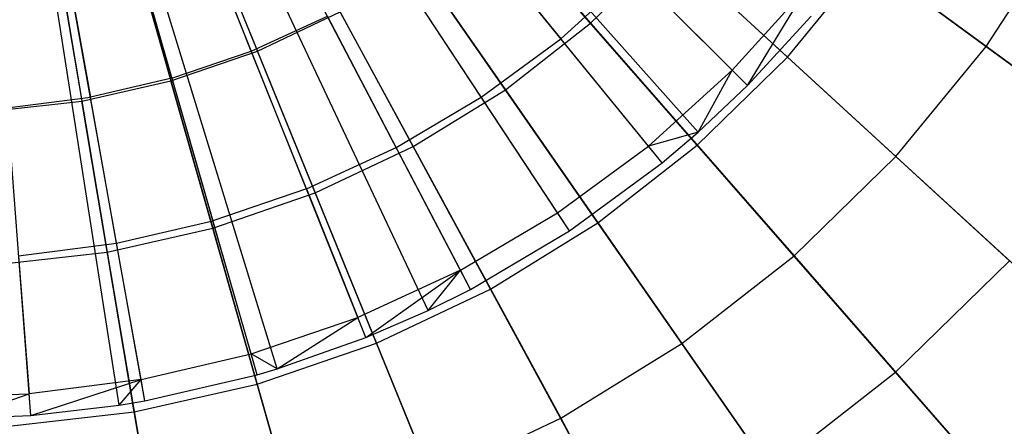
# Model space of a CAD drawing. Extents: x 0.2 to 44.2, y -21.9 to 24.
# Tile 137 of 239: x 8.4 to 10.3, y 6.4 to 7.2. Entities that reach past the tile are written whole.
import ezdxf

# ---------------------------------------------------------------- set-up
doc = ezdxf.new("R2010")
doc.units = 0
doc.header["$LTSCALE"] = 2.54
doc.layers.get('0').update_dxf_attribs({"color": 13, "linetype": 'CONTINUOUS'})

# ---------------------------------------------------------------- blocks, each defined once
blk = doc.blocks.new('GRUPUJ_2')
at = {"color": 0}
for p, q in [((5.7678, 25.1703), (4.5461, 26.5462, 0.55)), ((5.7678, 25.1703), (4.5461, 26.5462, 0.55)), ((5.8659, 25.2627), (4.564, 26.563, 0.55)), ((5.8659, 25.2627), (4.564, 26.563, 0.55)), ((5.6968, 25.1099), (4.5332, 26.5352, 0.55)), ((5.6968, 25.1099), (4.5332, 26.5352, 0.55)), ((5.5132, 24.9748), (4.4997, 26.5106, 0.55)), ((5.5132, 24.9748), (4.4997, 26.5106, 0.55)), ((5.3169, 24.8591), (4.4639, 26.4895, 0.55)), ((5.3169, 24.8591), (4.4639, 26.4895, 0.55)), ((5.1098, 24.7638), (4.4262, 26.4721, 0.55)), ((5.1098, 24.7638), (4.4262, 26.4721, 0.55)), ((5.2333, 24.8176), (4.4487, 26.4819, 0.55)), ((5.2333, 24.8176), (4.4487, 26.4819, 0.55)), ((4.6211, 24.6297), (4.3371, 26.4477, 0.55)), ((4.6211, 24.6297), (4.3371, 26.4477, 0.55)), ((4.6722, 24.6383), (4.3465, 26.4492, 0.55)), ((4.6722, 24.6383), (4.3465, 26.4492, 0.55)), ((4.8942, 24.6899), (4.3869, 26.4586, 0.55)), ((4.8942, 24.6899), (4.3869, 26.4586, 0.55)), ((4.9339, 24.7017), (4.3942, 26.4608, 0.55)), ((4.9339, 24.7017), (4.3942, 26.4608, 0.55)), ((4.4461, 24.6094), (4.3053, 26.444, 0.55)), ((4.4461, 24.6094), (4.3053, 26.444, 0.55)), ((4.8828, 25.3312, 0.2518), (4.7717, 25.6086, 0.3487)), ((4.8828, 25.3312, 0.2518), (4.7717, 25.6086, 0.3487)), ((5.3103, 25.5832, 0.2518), (5.4961, 25.3557, 0.1401)), ((5.3103, 25.5832, 0.2518), (5.4961, 25.3557, 0.1401)), ((4.7257, 25.2774, 0.2518), (4.6433, 25.5647, 0.3487)), ((4.7257, 25.2774, 0.2518), (4.6433, 25.5647, 0.3487)), ((4.5111, 25.5339, 0.3487), (4.564, 25.2398, 0.2518)), ((4.5111, 25.5339, 0.3487), (4.564, 25.2398, 0.2518)), ((5.3384, 25.2397, 0.1401), (5.1766, 25.4849, 0.2518)), ((5.3384, 25.2397, 0.1401), (5.1766, 25.4849, 0.2518)), ((5.6413, 25.487, 0.1401), (5.4961, 25.3557, 0.1401)), ((5.6413, 25.487, 0.1401), (5.4961, 25.3557, 0.1401)), ((5.6413, 25.487, 0.1401), (5.8355, 25.2931, 0.0202)), ((5.6413, 25.487, 0.1401), (5.8355, 25.2931, 0.0202)), ((5.9853, 25.4591, 0.0202), (5.8355, 25.2931, 0.0202)), ((5.9853, 25.4591, 0.0202), (5.8355, 25.2931, 0.0202)), ((5.8659, 25.2627), (5.9853, 25.4591, 0.0202)), ((5.8659, 25.2627), (5.9853, 25.4591, 0.0202)), ((4.8828, 25.3312, 0.2518), (5.0336, 25.4006, 0.2518)), ((4.8828, 25.3312, 0.2518), (5.0336, 25.4006, 0.2518)), ((5.1697, 25.1403, 0.1401), (5.0336, 25.4006, 0.2518)), ((5.1697, 25.1403, 0.1401), (5.0336, 25.4006, 0.2518)), ((5.8659, 25.2627), (5.9921, 25.4001)), ((5.8659, 25.2627), (5.9921, 25.4001)), ((5.3384, 25.2397, 0.1401), (5.4961, 25.3557, 0.1401)), ((5.3384, 25.2397, 0.1401), (5.4961, 25.3557, 0.1401)), ((5.6697, 25.1431, 0.0202), (5.4961, 25.3557, 0.1401)), ((5.6697, 25.1431, 0.0202), (5.4961, 25.3557, 0.1401)), ((4.7257, 25.2774, 0.2518), (4.8828, 25.3312, 0.2518)), ((4.7257, 25.2774, 0.2518), (4.8828, 25.3312, 0.2518)), ((4.9919, 25.0585, 0.1401), (4.8828, 25.3312, 0.2518)), ((4.9919, 25.0585, 0.1401), (4.8828, 25.3312, 0.2518)), ((4.7257, 25.2774, 0.2518), (4.564, 25.2398, 0.2518)), ((4.7257, 25.2774, 0.2518), (4.564, 25.2398, 0.2518)), ((4.7257, 25.2774, 0.2518), (4.8067, 24.995, 0.1401)), ((4.7257, 25.2774, 0.2518), (4.8067, 24.995, 0.1401)), ((5.6697, 25.1431, 0.0202), (5.8355, 25.2931, 0.0202)), ((5.6697, 25.1431, 0.0202), (5.8355, 25.2931, 0.0202)), ((5.7678, 25.1703), (5.8355, 25.2931, 0.0202)), ((5.7678, 25.1703), (5.8355, 25.2931, 0.0202)), ((5.8659, 25.2627), (5.8355, 25.2931, 0.0202)), ((5.8659, 25.2627), (5.8355, 25.2931, 0.0202)), ((5.7678, 25.1703), (5.8659, 25.2627)), ((5.7678, 25.1703), (5.8659, 25.2627)), ((4.3993, 25.2187, 0.2518), (4.564, 25.2398, 0.2518)), ((4.3993, 25.2187, 0.2518), (4.564, 25.2398, 0.2518)), ((4.616, 24.9507, 0.1401), (4.564, 25.2398, 0.2518)), ((4.616, 24.9507, 0.1401), (4.564, 25.2398, 0.2518)), ((5.1697, 25.1403, 0.1401), (5.3384, 25.2397, 0.1401)), ((5.1697, 25.1403, 0.1401), (5.3384, 25.2397, 0.1401)), ((5.4896, 25.0107, 0.0202), (5.3384, 25.2397, 0.1401)), ((5.4896, 25.0107, 0.0202), (5.3384, 25.2397, 0.1401)), ((5.7678, 25.1703), (5.6697, 25.1431, 0.0202)), ((5.7678, 25.1703), (5.6697, 25.1431, 0.0202)), ((5.6968, 25.1099), (5.7678, 25.1703)), ((5.6968, 25.1099), (5.7678, 25.1703)), ((4.9919, 25.0585, 0.1401), (5.1697, 25.1403, 0.1401)), ((4.9919, 25.0585, 0.1401), (5.1697, 25.1403, 0.1401)), ((5.297, 24.8971, 0.0202), (5.1697, 25.1403, 0.1401)), ((5.297, 24.8971, 0.0202), (5.1697, 25.1403, 0.1401)), ((5.4896, 25.0107, 0.0202), (5.6697, 25.1431, 0.0202)), ((5.4896, 25.0107, 0.0202), (5.6697, 25.1431, 0.0202)), ((5.6968, 25.1099), (5.6697, 25.1431, 0.0202)), ((5.6968, 25.1099), (5.6697, 25.1431, 0.0202)), ((5.5132, 24.9748), (5.6968, 25.1099)), ((5.5132, 24.9748), (5.6968, 25.1099)), ((4.9919, 25.0585, 0.1401), (4.8067, 24.995, 0.1401)), ((4.9919, 25.0585, 0.1401), (4.8067, 24.995, 0.1401)), ((4.9919, 25.0585, 0.1401), (5.0939, 24.8037, 0.0202)), ((4.9919, 25.0585, 0.1401), (5.0939, 24.8037, 0.0202)), ((5.297, 24.8971, 0.0202), (5.4896, 25.0107, 0.0202)), ((5.297, 24.8971, 0.0202), (5.4896, 25.0107, 0.0202)), ((5.5132, 24.9748), (5.4896, 25.0107, 0.0202)), ((5.5132, 24.9748), (5.4896, 25.0107, 0.0202)), ((4.616, 24.9507, 0.1401), (4.8067, 24.995, 0.1401)), ((4.616, 24.9507, 0.1401), (4.8067, 24.995, 0.1401)), ((4.8823, 24.7312, 0.0202), (4.8067, 24.995, 0.1401)), ((4.8823, 24.7312, 0.0202), (4.8067, 24.995, 0.1401)), ((5.3169, 24.8591), (5.5132, 24.9748)), ((5.3169, 24.8591), (5.5132, 24.9748)), ((4.4218, 24.9258, 0.1401), (4.616, 24.9507, 0.1401)), ((4.4218, 24.9258, 0.1401), (4.616, 24.9507, 0.1401)), ((4.6646, 24.6805, 0.0202), (4.616, 24.9507, 0.1401)), ((4.6646, 24.6805, 0.0202), (4.616, 24.9507, 0.1401)), ((4.4218, 24.9258, 0.1401), (4.4428, 24.6522, 0.0202)), ((4.4218, 24.9258, 0.1401), (4.4428, 24.6522, 0.0202)), ((5.297, 24.8971, 0.0202), (5.0939, 24.8037, 0.0202)), ((5.297, 24.8971, 0.0202), (5.0939, 24.8037, 0.0202)), ((5.1098, 24.7638), (5.297, 24.8971, 0.0202)), ((5.1098, 24.7638), (5.297, 24.8971, 0.0202)), ((5.2333, 24.8176), (5.297, 24.8971, 0.0202)), ((5.2333, 24.8176), (5.297, 24.8971, 0.0202)), ((5.3169, 24.8591), (5.297, 24.8971, 0.0202)), ((5.3169, 24.8591), (5.297, 24.8971, 0.0202)), ((5.2333, 24.8176), (5.3169, 24.8591)), ((5.2333, 24.8176), (5.3169, 24.8591)), ((5.1098, 24.7638), (5.2333, 24.8176)), ((5.1098, 24.7638), (5.2333, 24.8176)), ((4.8823, 24.7312, 0.0202), (5.0939, 24.8037, 0.0202)), ((4.8823, 24.7312, 0.0202), (5.0939, 24.8037, 0.0202)), ((4.9339, 24.7017), (5.0939, 24.8037, 0.0202)), ((4.9339, 24.7017), (5.0939, 24.8037, 0.0202)), ((5.1098, 24.7638), (5.0939, 24.8037, 0.0202)), ((5.1098, 24.7638), (5.0939, 24.8037, 0.0202)), ((4.9339, 24.7017), (5.1098, 24.7638)), ((4.9339, 24.7017), (5.1098, 24.7638)), ((4.6646, 24.6805, 0.0202), (4.8823, 24.7312, 0.0202)), ((4.6646, 24.6805, 0.0202), (4.8823, 24.7312, 0.0202)), ((4.8942, 24.6899), (4.8823, 24.7312, 0.0202)), ((4.9339, 24.7017), (4.8823, 24.7312, 0.0202)), ((4.8942, 24.6899), (4.8823, 24.7312, 0.0202)), ((4.9339, 24.7017), (4.8823, 24.7312, 0.0202)), ((4.8942, 24.6899), (4.9339, 24.7017)), ((4.8942, 24.6899), (4.9339, 24.7017)), ((4.6646, 24.6805, 0.0202), (4.4428, 24.6522, 0.0202)), ((4.6646, 24.6805, 0.0202), (4.4428, 24.6522, 0.0202)), ((4.4461, 24.6094), (4.6646, 24.6805, 0.0202)), ((4.4461, 24.6094), (4.6646, 24.6805, 0.0202)), ((4.6211, 24.6297), (4.6646, 24.6805, 0.0202)), ((4.6211, 24.6297), (4.6646, 24.6805, 0.0202)), ((4.6722, 24.6383), (4.6646, 24.6805, 0.0202)), ((4.6722, 24.6383), (4.6646, 24.6805, 0.0202)), ((4.6722, 24.6383), (4.8942, 24.6899)), ((4.6722, 24.6383), (4.8942, 24.6899)), ((4.2193, 24.6464, 0.0202), (4.4428, 24.6522, 0.0202)), ((4.2193, 24.6464, 0.0202), (4.4428, 24.6522, 0.0202)), ((4.3012, 24.6029), (4.4428, 24.6522, 0.0202)), ((4.3012, 24.6029), (4.4428, 24.6522, 0.0202)), ((4.4461, 24.6094), (4.4428, 24.6522, 0.0202)), ((4.4461, 24.6094), (4.4428, 24.6522, 0.0202)), ((4.6211, 24.6297), (4.6722, 24.6383)), ((4.6211, 24.6297), (4.6722, 24.6383)), ((4.4461, 24.6094), (4.6211, 24.6297)), ((4.4461, 24.6094), (4.6211, 24.6297)), ((4.3012, 24.6029), (4.4461, 24.6094)), ((4.3012, 24.6029), (4.4461, 24.6094))]:
    blk.add_line(p, q, dxfattribs=at)
blk = doc.blocks.new('KARO-10934_STL')
at = {"color": 0}
blk.add_blockref('GRUPUJ_2', (3.9714, -18.2138, 12.8689), dxfattribs=at)
blk = doc.blocks.new('GRUPUJ_1')
at = {"color": 0}
for p, q in [((8.4006, 29.6541, 11.9162), (8.6441, 29.0575, 11.7705)), ((8.4006, 29.6541, 11.9162), (8.6441, 29.0575, 11.7705)), ((8.2966, 29.6181, 11.9162), (8.4729, 28.9984, 11.7705)), ((8.2966, 29.6181, 11.9162), (8.4729, 28.9984, 11.7705)), ((8.1892, 29.5939, 11.9162), (8.2963, 28.9585, 11.7705)), ((8.1892, 29.5939, 11.9162), (8.2963, 28.9585, 11.7705)), ((8.8859, 29.5917, 0.145), (9.3042, 29.113, 0.3247)), ((8.8859, 29.5917, 0.145), (9.3042, 29.113, 0.3247)), ((8.7721, 29.5028, 0.145), (9.1352, 28.981, 0.3247)), ((8.7721, 29.5028, 0.145), (9.1352, 28.981, 0.3247)), ((9.6942, 29.0458, 11.5549), (9.2341, 29.468, 11.7705)), ((9.6942, 29.0458, 11.5549), (9.2341, 29.468, 11.7705)), ((8.6491, 29.4269, 0.145), (8.9526, 28.8683, 0.3247)), ((8.6491, 29.4269, 0.145), (8.9526, 28.8683, 0.3247)), ((9.5938, 29.4286, 0.3247), (10.0876, 29.0669, 0.5731)), ((9.5938, 29.4286, 0.3247), (10.0876, 29.0669, 0.5731)), ((8.5186, 29.3651, 0.145), (8.7587, 28.7765, 0.3247)), ((8.5186, 29.3651, 0.145), (8.7587, 28.7765, 0.3247)), ((9.5154, 28.8713, 11.5549), (9.1045, 29.3415, 11.7705)), ((9.5154, 28.8713, 11.5549), (9.1045, 29.3415, 11.7705)), ((8.382, 29.3179, 0.145), (8.556, 28.7065, 0.3247)), ((8.382, 29.3179, 0.145), (8.556, 28.7065, 0.3247)), ((10.0876, 29.0669, 0.5731), (10.2415, 29.3032, 0.5731)), ((10.0876, 29.0669, 0.5731), (10.2415, 29.3032, 0.5731)), ((8.2411, 29.2861, 0.145), (8.3467, 28.6592, 0.3247)), ((8.2411, 29.2861, 0.145), (8.3467, 28.6592, 0.3247)), ((9.3042, 29.113, 0.3247), (9.4577, 29.2628, 0.3247)), ((9.3042, 29.113, 0.3247), (9.4577, 29.2628, 0.3247)), ((9.4577, 29.2628, 0.3247), (9.9088, 28.849, 0.5731)), ((9.4577, 29.2628, 0.3247), (9.9088, 28.849, 0.5731)), ((9.6942, 29.0458, 11.5549), (9.8527, 29.239, 11.5549)), ((9.6942, 29.0458, 11.5549), (9.8527, 29.239, 11.5549)), ((10.3343, 28.8862, 11.2719), (9.8527, 29.239, 11.5549)), ((10.3343, 28.8862, 11.2719), (9.8527, 29.239, 11.5549)), ((9.3184, 28.7175, 11.5549), (8.9618, 29.2301, 11.7705)), ((9.3184, 28.7175, 11.5549), (8.9618, 29.2301, 11.7705)), ((8.6441, 29.0575, 11.7705), (8.8077, 29.135, 11.7705)), ((8.6441, 29.0575, 11.7705), (8.8077, 29.135, 11.7705)), ((9.1058, 28.5863, 11.5549), (8.8077, 29.135, 11.7705)), ((9.1058, 28.5863, 11.5549), (8.8077, 29.135, 11.7705)), ((9.1352, 28.981, 0.3247), (9.3042, 29.113, 0.3247)), ((9.1352, 28.981, 0.3247), (9.3042, 29.113, 0.3247)), ((9.3042, 29.113, 0.3247), (9.707, 28.652, 0.5731)), ((9.3042, 29.113, 0.3247), (9.707, 28.652, 0.5731)), ((9.9088, 28.849, 0.5731), (10.0876, 29.0669, 0.5731)), ((9.9088, 28.849, 0.5731), (10.0876, 29.0669, 0.5731)), ((10.0876, 29.0669, 0.5731), (10.5564, 28.7235, 0.8873)), ((10.0876, 29.0669, 0.5731), (10.5564, 28.7235, 0.8873)), ((8.4729, 28.9984, 11.7705), (8.6441, 29.0575, 11.7705)), ((8.4729, 28.9984, 11.7705), (8.6441, 29.0575, 11.7705)), ((8.88, 28.4793, 11.5549), (8.6441, 29.0575, 11.7705)), ((8.88, 28.4793, 11.5549), (8.6441, 29.0575, 11.7705)), ((9.5154, 28.8713, 11.5549), (9.6942, 29.0458, 11.5549)), ((9.5154, 28.8713, 11.5549), (9.6942, 29.0458, 11.5549)), ((10.134, 28.6423, 11.2719), (9.6942, 29.0458, 11.5549)), ((10.134, 28.6423, 11.2719), (9.6942, 29.0458, 11.5549)), ((8.2963, 28.9585, 11.7705), (8.4729, 28.9984, 11.7705)), ((8.2963, 28.9585, 11.7705), (8.4729, 28.9984, 11.7705)), ((8.6438, 28.3978, 11.5549), (8.4729, 28.9984, 11.7705)), ((8.6438, 28.3978, 11.5549), (8.4729, 28.9984, 11.7705)), ((8.9526, 28.8683, 0.3247), (9.1352, 28.981, 0.3247)), ((8.9526, 28.8683, 0.3247), (9.1352, 28.981, 0.3247)), ((9.1352, 28.981, 0.3247), (9.4848, 28.4785, 0.5731)), ((9.1352, 28.981, 0.3247), (9.4848, 28.4785, 0.5731)), ((8.1164, 28.9383, 11.7705), (8.2963, 28.9585, 11.7705)), ((8.1164, 28.9383, 11.7705), (8.2963, 28.9585, 11.7705)), ((8.4001, 28.3428, 11.5549), (8.2963, 28.9585, 11.7705)), ((8.4001, 28.3428, 11.5549), (8.2963, 28.9585, 11.7705)), ((8.7587, 28.7765, 0.3247), (8.9526, 28.8683, 0.3247)), ((8.7587, 28.7765, 0.3247), (8.9526, 28.8683, 0.3247)), ((8.9526, 28.8683, 0.3247), (9.2448, 28.3305, 0.5731)), ((8.9526, 28.8683, 0.3247), (9.2448, 28.3305, 0.5731)), ((9.3184, 28.7175, 11.5549), (9.5154, 28.8713, 11.5549)), ((9.3184, 28.7175, 11.5549), (9.5154, 28.8713, 11.5549)), ((9.9082, 28.4218, 11.2719), (9.5154, 28.8713, 11.5549)), ((9.9082, 28.4218, 11.2719), (9.5154, 28.8713, 11.5549)), ((9.707, 28.652, 0.5731), (9.9088, 28.849, 0.5731)), ((9.707, 28.652, 0.5731), (9.9088, 28.849, 0.5731)), ((9.9088, 28.849, 0.5731), (10.3369, 28.4561, 0.8873)), ((9.9088, 28.849, 0.5731), (10.3369, 28.4561, 0.8873)), ((8.556, 28.7065, 0.3247), (8.7587, 28.7765, 0.3247)), ((8.556, 28.7065, 0.3247), (8.7587, 28.7765, 0.3247)), ((8.7587, 28.7765, 0.3247), (8.99, 28.2097, 0.5731)), ((8.7587, 28.7765, 0.3247), (8.99, 28.2097, 0.5731)), ((9.1058, 28.5863, 11.5549), (9.3184, 28.7175, 11.5549)), ((9.1058, 28.5863, 11.5549), (9.3184, 28.7175, 11.5549)), ((9.6594, 28.2275, 11.2719), (9.3184, 28.7175, 11.5549)), ((9.6594, 28.2275, 11.2719), (9.3184, 28.7175, 11.5549)), ((8.3467, 28.6592, 0.3247), (8.556, 28.7065, 0.3247)), ((8.3467, 28.6592, 0.3247), (8.556, 28.7065, 0.3247)), ((8.556, 28.7065, 0.3247), (8.7235, 28.1177, 0.5731)), ((8.556, 28.7065, 0.3247), (8.7235, 28.1177, 0.5731)), ((8.1336, 28.6353, 0.3247), (8.3467, 28.6592, 0.3247)), ((8.1336, 28.6353, 0.3247), (8.3467, 28.6592, 0.3247)), ((8.3467, 28.6592, 0.3247), (8.4485, 28.0556, 0.5731)), ((8.3467, 28.6592, 0.3247), (8.4485, 28.0556, 0.5731)), ((9.4848, 28.4785, 0.5731), (9.707, 28.652, 0.5731)), ((9.4848, 28.4785, 0.5731), (9.707, 28.652, 0.5731)), ((9.707, 28.652, 0.5731), (10.0893, 28.2144, 0.8873)), ((9.707, 28.652, 0.5731), (10.0893, 28.2144, 0.8873)), ((9.9082, 28.4218, 11.2719), (10.134, 28.6423, 11.2719)), ((9.9082, 28.4218, 11.2719), (10.134, 28.6423, 11.2719)), ((8.88, 28.4793, 11.5549), (9.1058, 28.5863, 11.5549)), ((8.88, 28.4793, 11.5549), (9.1058, 28.5863, 11.5549)), ((9.3908, 28.0618, 11.2719), (9.1058, 28.5863, 11.5549)), ((9.3908, 28.0618, 11.2719), (9.1058, 28.5863, 11.5549)), ((8.6438, 28.3978, 11.5549), (8.88, 28.4793, 11.5549)), ((8.6438, 28.3978, 11.5549), (8.88, 28.4793, 11.5549)), ((9.1055, 27.9266, 11.2719), (8.88, 28.4793, 11.5549)), ((9.1055, 27.9266, 11.2719), (8.88, 28.4793, 11.5549)), ((9.2448, 28.3305, 0.5731), (9.4848, 28.4785, 0.5731)), ((9.2448, 28.3305, 0.5731), (9.4848, 28.4785, 0.5731)), ((9.4848, 28.4785, 0.5731), (9.8167, 28.0015, 0.8873)), ((9.4848, 28.4785, 0.5731), (9.8167, 28.0015, 0.8873)), ((9.6594, 28.2275, 11.2719), (9.9082, 28.4218, 11.2719)), ((9.6594, 28.2275, 11.2719), (9.9082, 28.4218, 11.2719)), ((10.2781, 27.9984, 10.925), (9.9082, 28.4218, 11.2719)), ((10.2781, 27.9984, 10.925), (9.9082, 28.4218, 11.2719)), ((8.4001, 28.3428, 11.5549), (8.6438, 28.3978, 11.5549)), ((8.4001, 28.3428, 11.5549), (8.6438, 28.3978, 11.5549)), ((8.8072, 27.8236, 11.2719), (8.6438, 28.3978, 11.5549)), ((8.8072, 27.8236, 11.2719), (8.6438, 28.3978, 11.5549)), ((8.1518, 28.3149, 11.5549), (8.4001, 28.3428, 11.5549)), ((8.1518, 28.3149, 11.5549), (8.4001, 28.3428, 11.5549)), ((8.4993, 27.7541, 11.2719), (8.4001, 28.3428, 11.5549)), ((8.4993, 27.7541, 11.2719), (8.4001, 28.3428, 11.5549)), ((8.99, 28.2097, 0.5731), (9.2448, 28.3305, 0.5731)), ((8.99, 28.2097, 0.5731), (9.2448, 28.3305, 0.5731)), ((9.2448, 28.3305, 0.5731), (9.5222, 27.8198, 0.8873)), ((9.2448, 28.3305, 0.5731), (9.5222, 27.8198, 0.8873))]:
    blk.add_line(p, q, dxfattribs=at)
blk = doc.blocks.new('GRUPUJ_3')
at = {"color": 0}
for name, p in [('GRUPUJ_1', (0, 0)), ('KARO-10934_STL', (-0.2222, 21.9402, -1.2505))]:
    blk.add_blockref(name, p, dxfattribs=at)

msp = doc.modelspace()

# ---------------------------------------------------------------- block references
at = {"color": 0}
msp.add_blockref('GRUPUJ_3', (0.2222, -21.9402, 1.2505), dxfattribs=at)

doc.saveas('drawing.dxf')
